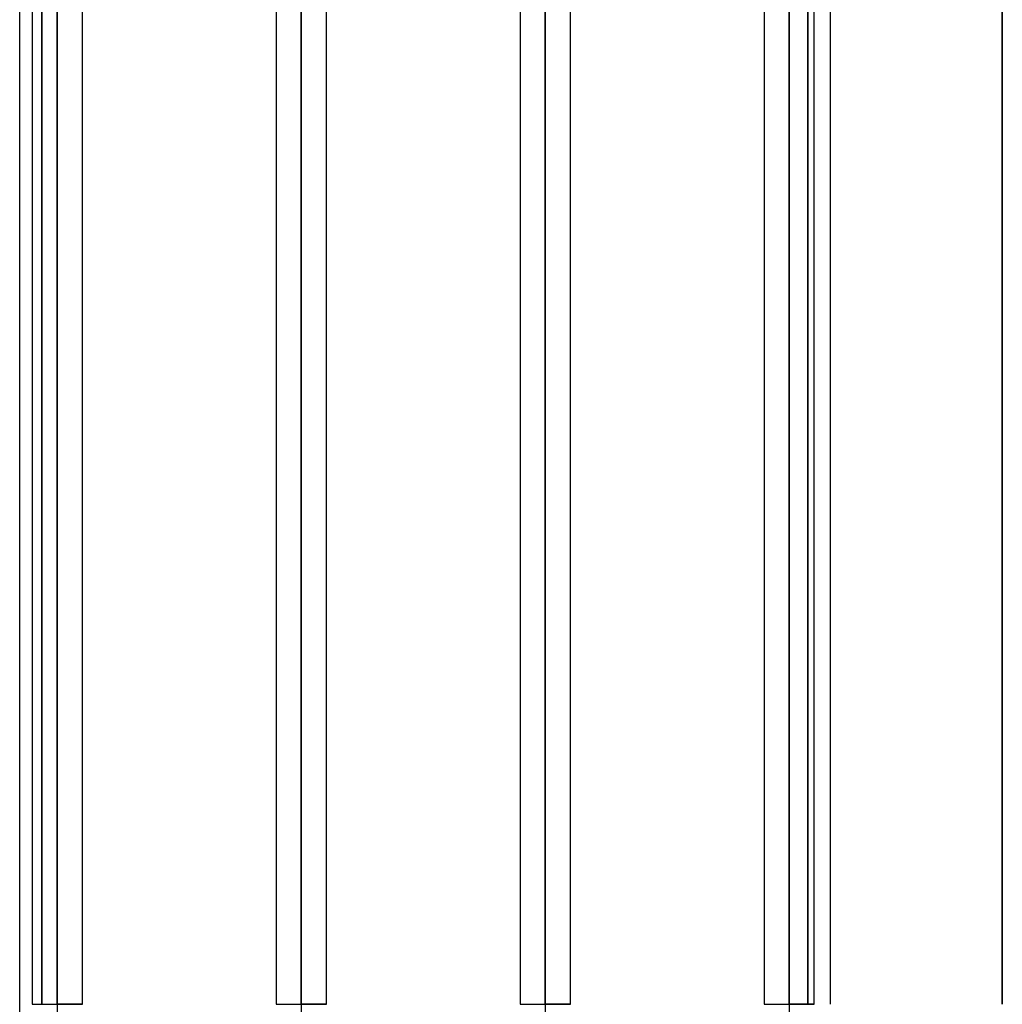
# Model space of a CAD drawing. Header units: millimetres. Extents: x -123 to 100, y -288 to 288.
# Tile 40 of 77: x -55 to -11, y 0 to 44. Entities that reach past the tile are written whole.
import ezdxf

# ---------------------------------------------------------------- set-up
doc = ezdxf.new("R2010")
doc.units = ezdxf.units.MM
doc.layers.add('MAIN-1', color=7, linetype='Continuous')
doc.layers.add('MAIN-2', color=7, linetype='Continuous')

msp = doc.modelspace()

# ---------------------------------------------------------------- linework, layer by layer
at = {"layer": 'MAIN-1'}
for p, q in [((-31.305, 171.99), (-31.305, 0)), ((-20.305, 171.99), (-20.305, 0)), ((-32.435, 171.054), (-32.435, 0)), ((-30.175, 0), (-30.175, 170.929)), ((-21.435, 170.929), (-21.435, 0)), ((-19.175, 0), (-19.175, 170.929)), ((-42.305, 163.851), (-42.305, 0)), ((-43.435, 163.059), (-43.435, 0)), ((-41.175, 0), (-41.175, 163.11)), ((-53.305, 155.857), (-53.305, 0)), ((-54.435, 155.254), (-54.435, 0)), ((-52.175, 0), (-52.175, 155.118)), ((-18.457, 81.36), (-18.457, 0)), ((-10.7, 0), (-10.7, 71.19)), ((-55, -70.19), (-55, 70.19)), ((-54.435, 0), (-53.305, 0)), ((-53.305, 0), (-53.305, -155.857)), ((-52.175, 0), (-53.305, 0)), ((-43.435, 0), (-42.305, 0)), ((-42.305, 0), (-42.305, -163.851)), ((-41.175, 0), (-42.305, 0)), ((-32.435, 0), (-31.305, 0)), ((-31.305, 0), (-31.305, -171.99)), ((-30.175, 0), (-31.305, 0)), ((-21.435, 0), (-20.305, 0)), ((-20.305, 0), (-20.305, -171.99)), ((-19.175, 0), (-20.305, 0))]:
    msp.add_line(p, q, dxfattribs=at)
at = {"layer": 'MAIN-2'}
for p, q in [((-31.305, 0), (-31.305, 171.99)), ((-20.305, 0), (-20.305, 171.99)), ((-20.305, 0), (-20.305, 170.496)), ((-31.305, 170.293), (-31.305, 0)), ((-31.305, 0), (-31.305, 170.293)), ((-42.305, 0), (-42.305, 163.851)), ((-42.305, 162.301), (-42.305, 0)), ((-42.305, 0), (-42.305, 162.301)), ((-53.305, 0), (-53.305, 155.857)), ((-53.305, 154.141), (-53.305, 0)), ((-53.305, 0), (-53.305, 154.141)), ((-53.305, 0), (-53.305, 143.269)), ((-53.305, 143.269), (-53.305, 0)), ((-53.305, 141.67), (-53.305, 0)), ((-53.305, 0), (-53.305, 141.67)), ((-53.305, 0), (-53.305, 130.796)), ((-53.305, 130.796), (-53.305, 0)), ((-53.305, 129.197), (-53.305, 0)), ((-53.305, 0), (-53.305, 129.197)), ((-53.305, 0), (-53.305, 118.323)), ((-53.305, 118.323), (-53.305, 0)), ((-53.305, 116.724), (-53.305, 0)), ((-53.305, 0), (-53.305, 116.724)), ((-53.305, 0), (-53.305, 105.848)), ((-53.305, 105.848), (-53.305, 0)), ((-53.305, 104.248), (-53.305, 0)), ((-53.305, 0), (-53.305, 104.248)), ((-53.305, 0), (-53.305, 93.37)), ((-53.305, 93.37), (-53.305, 0)), ((-53.305, 91.77), (-53.305, 0)), ((-53.305, 0), (-53.305, 91.77)), ((-53.305, 0), (-53.305, 80.888)), ((-53.305, 80.888), (-53.305, 0)), ((-53.305, 79.486), (-53.305, 0)), ((-53.305, 0), (-53.305, 79.486)), ((-42.305, 0), (-42.305, 72.98)), ((-42.305, 72.98), (-42.305, 0)), ((-42.305, 71.489), (-42.305, 0)), ((-42.305, 0), (-42.305, 71.489)), ((-54, 71.19), (-54, 0)), ((-54, 0), (-54, 71.19)), ((-10.7, 71.19), (-10.7, 0)), ((-31.305, 0), (-31.305, 64.969)), ((-31.305, 64.969), (-31.305, 0)), ((-31.305, 63.49), (-31.305, 0)), ((-31.305, 0), (-31.305, 63.49)), ((-20.305, 57.802), (-20.305, 0)), ((-20.305, 0), (-20.305, 56.951)), ((-20.305, 56.951), (-20.305, 0)), ((-20.305, 55.262), (-20.305, 0)), ((-20.305, 0), (-20.305, 55.262)), ((-19.468, 0), (-19.468, 52.705)), ((-20.305, 0), (-20.305, 48.847)), ((-20.305, 48.847), (-20.305, 0)), ((-19.468, 47.676), (-19.468, 0)), ((-20.305, 47.242), (-20.305, 0)), ((-20.305, 0), (-20.305, 47.242)), ((-54.435, 0), (-53.305, 0)), ((-54.435, 0), (-53.305, 0)), ((-54.435, 0), (-53.305, 0)), ((-54.435, 0), (-53.305, 0)), ((-54.435, 0), (-53.305, 0)), ((-54.435, 0), (-53.305, 0)), ((-54.435, 0), (-53.305, 0)), ((-53.305, 0), (-53.305, -143.269)), ((-53.305, 0), (-53.305, -130.796)), ((-53.305, 0), (-53.305, -118.323)), ((-53.305, 0), (-53.305, -105.848)), ((-53.305, 0), (-53.305, -93.37)), ((-53.305, 0), (-53.305, -80.888)), ((-53.305, 0), (-52.175, 0)), ((-53.305, 0), (-52.175, 0)), ((-53.305, 0), (-52.175, 0)), ((-53.305, 0), (-52.175, 0)), ((-53.305, 0), (-52.175, 0)), ((-53.305, 0), (-52.175, 0)), ((-53.305, 0), (-52.175, 0)), ((-43.435, 0), (-42.305, 0)), ((-43.435, 0), (-42.305, 0)), ((-42.305, 0), (-42.305, -72.98)), ((-42.305, 0), (-41.175, 0)), ((-42.305, 0), (-41.175, 0)), ((-32.435, 0), (-31.305, 0)), ((-31.305, 0), (-30.175, 0)), ((-21.435, 0), (-20.305, 0)), ((-20.305, 0), (-19.175, 0))]:
    msp.add_line(p, q, dxfattribs=at)

doc.saveas('drawing.dxf')
